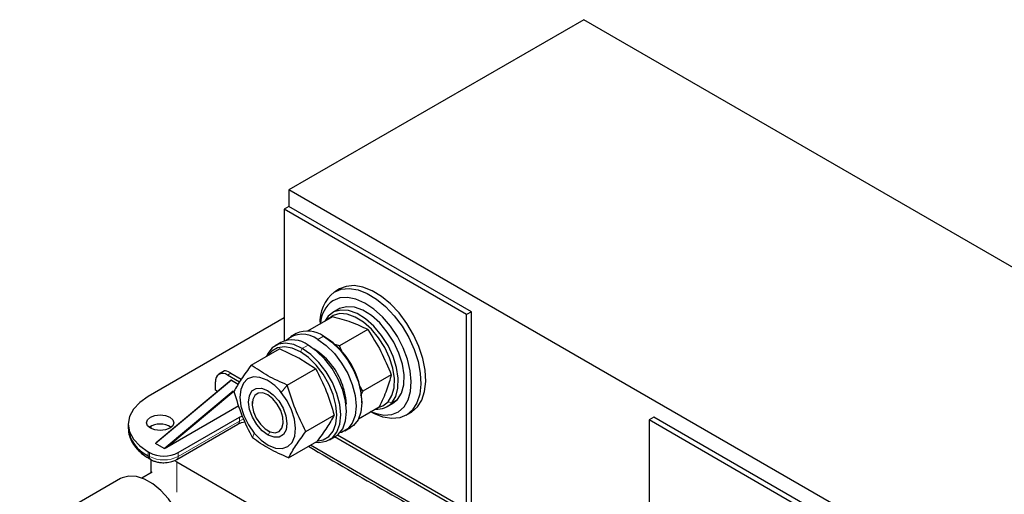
# Model space of a CAD drawing. Header units: millimetres. Extents: x 5 to 418, y 2 to 292.
# Tile 14 of 24: x 235 to 274, y 113 to 132. Entities that reach past the tile are written whole.
import ezdxf

# ---------------------------------------------------------------- set-up
doc = ezdxf.new("R2010")
doc.units = ezdxf.units.MM

msp = doc.modelspace()

# ---------------------------------------------------------------- linework, layer by layer
at = {"color": 7, "linetype": 'Continuous', "lineweight": 25}
for p, q in [((257.3594, 132.0455), (245.7817, 125.3618)), ((293.1862, 111.3631), (257.3594, 132.0455)), ((281.6085, 104.6795), (245.7817, 125.3618)), ((245.7817, 125.3618), (245.7817, 124.7086)), ((245.7817, 124.7086), (245.5932, 124.5997)), ((252.7585, 120.4632), (245.5932, 124.5997)), ((245.5932, 124.5997), (245.5932, 119.4277)), ((252.9471, 120.5721), (245.7817, 124.7086)), ((247.776, 121.4725), (247.5874, 121.3637)), ((247.7321, 120.6774), (247.5059, 120.5468)), ((245.5932, 120.3313), (240.2569, 117.2507)), ((247.4908, 120.3789), (246.519, 119.8179)), ((247.3258, 120.3997), (247.1975, 120.2096)), ((252.9471, 120.5721), (252.7585, 120.4632)), ((252.7585, 112.8205), (252.7585, 120.4632)), ((252.9471, 112.7116), (252.9471, 120.5721)), ((248.8821, 119.8749), (247.7722, 119.2342)), ((246.0728, 119.7195), (245.8465, 119.5889)), ((247.2148, 119.5703), (247.1394, 119.6139)), ((244.3068, 118.4803), (245.4166, 119.1211)), ((245.4694, 119.3712), (245.2431, 119.2406)), ((246.1749, 118.7579), (245.4166, 119.1211)), ((247.7722, 119.2342), (247.5456, 119.3018)), ((247.9052, 118.9367), (247.7722, 119.2342)), ((246.8316, 118.3362), (246.1749, 118.7579)), ((245.7217, 117.6955), (246.8316, 118.3362)), ((243.2565, 118.25), (243.0348, 118.122)), ((243.8438, 117.8145), (243.3681, 118.089)), ((243.5001, 118.1652), (243.9113, 117.9279)), ((249.8022, 118.102), (248.6923, 117.4613)), ((243.514, 117.888), (240.5658, 115.432)), ((242.8967, 117.4902), (242.8967, 117.8168)), ((243.5284, 117.8876), (243.514, 117.888)), ((243.5284, 117.8876), (243.7956, 117.7334)), ((248.6923, 117.4613), (248.559, 117.6849)), ((242.9793, 117.4426), (242.8967, 117.4902)), ((248.614, 117.2799), (248.6923, 117.4613)), ((243.8134, 116.8764), (240.9946, 115.2491)), ((244.3424, 117.0447), (244.3424, 116.9612)), ((249.3309, 116.833), (248.5143, 116.3616)), ((248.6479, 117.0011), (248.6479, 117.0882)), ((249.639, 116.8517), (249.8653, 116.9823)), ((249.8653, 116.9823), (250.0454, 117.1294)), ((241.4354, 115.0464), (243.8383, 116.4336)), ((246.4532, 115.8741), (247.5631, 116.5148)), ((250.3872, 116.5138), (250.5757, 116.6226)), ((260.1124, 116.4356), (259.9239, 116.3268)), ((267.2778, 112.2992), (260.1124, 116.4356)), ((239.4758, 116.1622), (239.4758, 116.0098)), ((240.3634, 116.0914), (240.3679, 115.9896)), ((240.3634, 116.071), (240.3634, 115.992)), ((241.3801, 114.7719), (243.7831, 116.1591)), ((247.9797, 115.8938), (248.2059, 116.0244)), ((259.9239, 116.3268), (259.9239, 108.684)), ((267.0892, 112.1903), (259.9239, 116.3268)), ((244.952, 115.9053), (245.0243, 115.8636)), ((247.3763, 115.5454), (247.6026, 115.676)), ((254.1162, 111.8843), (247.5753, 115.6603)), ((247.6979, 115.7419), (254.2481, 111.9605)), ((240.5658, 115.432), (240.5491, 115.4056)), ((240.8885, 115.2097), (240.5491, 115.4056)), ((240.8885, 115.2097), (240.9946, 115.2491)), ((245.7697, 114.8376), (246.8796, 115.4784)), ((253.0673, 111.6188), (246.6307, 115.3346)), ((240.2569, 115.0736), (240.304, 115.0464)), ((240.3121, 114.7991), (240.3592, 114.7719)), ((240.3148, 114.7976), (240.3121, 114.7991)), ((240.3634, 114.7741), (240.3634, 114.2481)), ((241.2889, 114.7301), (241.3788, 114.6763)), ((241.3788, 114.6763), (250.1259, 109.6267)), ((240.4097, 114.2749), (240.0083, 114.0431)), ((239.1758, 114.0244), (235.2131, 111.7368))]:
    msp.add_line(p, q, dxfattribs=at)
at = {"color": 7, "linetype": 'Continuous', "lineweight": 18}
for p, q in [((247.3132, 120.2764), (247.3258, 120.3997)), ((246.9131, 119.4833), (247.1394, 119.6139)), ((246.2343, 119.0043), (246.3097, 119.1349)), ((246.536, 119.2656), (246.3097, 119.1349)), ((243.3681, 118.089), (243.5001, 118.1652)), ((240.5491, 115.4056), (243.5284, 117.8876)), ((245.4802, 117.4102), (245.7217, 117.6955)), ((247.8812, 117.5352), (247.9321, 117.5646)), ((243.5964, 117.4656), (240.8885, 115.2097)), ((243.6245, 117.4401), (240.9946, 115.2491)), ((249.6813, 117.0402), (249.8191, 116.9988)), ((250.0454, 117.1294), (249.8191, 116.9988)), ((243.8383, 116.2812), (243.8383, 116.4336)), ((243.8383, 116.2812), (241.4354, 114.894)), ((244.4239, 115.8083), (244.3547, 115.6225)), ((245.0377, 115.856), (244.9668, 115.7299)), ((240.2569, 115.0736), (240.2569, 114.9212)), ((240.2569, 114.9212), (240.304, 114.894)), ((240.304, 115.0464), (240.304, 114.894)), ((241.4354, 115.0464), (241.4354, 114.894)), ((241.3788, 114.6763), (241.3788, 113.4836))]:
    msp.add_line(p, q, dxfattribs=at)
at = {"color": 7, "linetype": 'Continuous', "lineweight": 25, "flags": 128}
for points in [[(247.5621, 121.3485), (247.8389, 121.4641), (248.1548, 121.4937), (248.4991, 121.4363), (248.86, 121.2938), (249.2252, 121.0711), (249.5823, 120.7758), (249.9192, 120.418), (250.2243, 120.0097), (250.4873, 119.565), (250.6992, 119.099), (250.8528, 118.6275), (250.9429, 118.1666), (250.9664, 117.732), (250.9225, 117.3385), (250.8127, 116.9995), (250.6407, 116.7265), (250.4124, 116.5289), (250.1356, 116.4133), (249.8197, 116.3838), (249.4754, 116.4412), (249.1146, 116.5837), (248.987, 116.6526)], [(250.5757, 116.6226), (250.601, 116.6378), (250.8293, 116.8354), (251.0012, 117.1084), (251.111, 117.4474), (251.155, 117.8409), (251.1315, 118.2755), (251.0414, 118.7364), (250.8878, 119.2079), (250.6759, 119.6739), (250.4129, 120.1186), (250.1077, 120.5268), (249.7709, 120.8847), (249.4138, 121.18), (249.0486, 121.4026), (248.6877, 121.5451), (248.3434, 121.6025), (248.0275, 121.573), (247.776, 121.4725)], [(249.0159, 116.6512), (249.18, 116.5886), (249.5141, 116.5204), (249.8208, 116.541), (250.0881, 116.6496), (250.306, 116.8419), (250.4659, 117.1106), (250.5617, 117.4454), (250.5898, 117.8334), (250.549, 118.2597), (250.441, 118.7079), (250.2699, 119.1608), (250.0422, 119.601), (249.7668, 120.0115), (249.4541, 120.3767), (249.1163, 120.6823), (248.7662, 120.9168), (248.4174, 121.0711), (248.0833, 121.1393), (247.7767, 121.1187), (247.5093, 121.0102), (247.5093, 121.0102)], [(249.8191, 116.9988), (249.9768, 117.2526), (250.0642, 117.579), (250.0767, 117.9616), (250.0138, 118.3812), (249.8786, 118.8167), (249.6779, 119.2463), (249.4218, 119.6485), (249.1231, 120.0031), (248.7968, 120.2923), (248.4592, 120.5016), (248.1273, 120.6206), (247.8178, 120.6432), (247.546, 120.5683), (247.3258, 120.3997)], [(250.0454, 117.1294), (250.2031, 117.3832), (250.2904, 117.7096), (250.303, 118.0922), (250.24, 118.5118), (250.1049, 118.9473), (249.9042, 119.3769), (249.6481, 119.7791), (249.3494, 120.1337), (249.0231, 120.4229), (248.6855, 120.6323), (248.3536, 120.7512), (248.044, 120.7738), (247.7723, 120.699), (247.7321, 120.6774)], [(249.6813, 117.0402), (249.8312, 117.2814), (249.9141, 117.5915), (249.926, 117.9549), (249.8663, 118.3535), (249.7379, 118.7673), (249.5472, 119.1754), (249.3039, 119.5575), (249.0201, 119.8944), (248.7101, 120.1691), (248.3895, 120.368), (248.0742, 120.481), (247.7801, 120.5025), (247.5219, 120.4313), (247.3127, 120.2712)], [(246.9131, 119.4833), (247.2488, 119.2458), (247.5676, 118.9329), (247.8536, 118.5603), (248.0925, 118.1466), (248.2722, 117.7125), (248.3838, 117.2799), (248.4216, 116.8705), (248.3838, 116.5047), (248.2722, 116.2009), (248.0925, 115.9744), (247.8536, 115.8365), (247.7743, 115.814)], [(247.1394, 119.6139), (247.475, 119.3764), (247.7939, 119.0636), (248.0799, 118.6909), (248.3188, 118.2772), (248.4985, 117.8432), (248.61, 117.4106), (248.6479, 117.0011), (248.61, 116.6353), (248.4985, 116.3315), (248.3188, 116.105), (248.2059, 116.0244)], [(246.3097, 119.1349), (245.974, 119.285), (245.6552, 119.3403), (245.3692, 119.2979), (245.1303, 119.1599), (244.9506, 118.9334), (244.8979, 118.8216)], [(246.2343, 119.0043), (245.9154, 119.1469), (245.6125, 119.1994), (245.3408, 119.1591), (245.1139, 119.028), (244.9748, 118.866)], [(246.8408, 115.456), (246.9642, 115.4457), (247.2502, 115.4881), (247.4891, 115.6261), (247.6688, 115.8526), (247.7804, 116.1564), (247.8182, 116.5222), (247.7804, 116.9316), (247.6688, 117.3642), (247.4891, 117.7982), (247.2502, 118.2119), (246.9642, 118.5846), (246.6454, 118.8975), (246.3097, 119.1349)], [(247.6026, 115.676), (247.7154, 115.7567), (247.8951, 115.9832), (248.0066, 116.287), (248.0445, 116.6528), (248.0066, 117.0622), (247.8951, 117.4948), (247.7154, 117.9289), (247.4765, 118.3426), (247.1905, 118.7152), (246.8716, 119.0281), (246.536, 119.2656)], [(246.928, 115.5009), (247.1278, 115.5398), (247.3547, 115.6709), (247.5254, 115.8861), (247.6314, 116.1747), (247.6673, 116.5222), (247.6314, 116.9111), (247.5254, 117.3221), (247.3547, 117.7344), (247.1278, 118.1275), (246.8561, 118.4815), (246.5532, 118.7787), (246.2343, 119.0043)], [(244.9307, 117.8843), (244.6484, 117.9978), (244.3868, 118.0167), (244.1637, 117.9397), (243.9944, 117.772), (243.8903, 117.5251), (243.8586, 117.2158), (243.9014, 116.8651), (244.0158, 116.497), (244.194, 116.1365), (244.4239, 115.8083)], [(244.9668, 115.7299), (244.7331, 115.9022), (244.5207, 116.1437), (244.3506, 116.4308), (244.2394, 116.7353), (244.1979, 117.0275), (244.2303, 117.2788), (244.3333, 117.4645), (244.4969, 117.5665), (244.705, 117.5748), (244.9373, 117.4886)], [(247.9321, 117.5646), (248.0116, 117.1901), (248.0254, 116.9402)], [(240.2569, 117.2507), (239.9252, 117.0174), (239.6788, 116.7513), (239.5271, 116.4625), (239.4758, 116.1622), (239.5271, 115.8618), (239.6788, 115.5731), (239.9252, 115.3069), (240.2569, 115.0736)], [(244.9521, 117.3132), (244.7541, 117.3893), (244.5776, 117.3809), (244.4417, 117.2889), (244.3611, 117.1232), (244.3445, 116.9018), (244.3938, 116.6487), (244.5035, 116.3914), (244.6619, 116.1576), (244.8517, 115.9728), (245.0524, 115.8569), (245.2422, 115.8226), (245.4006, 115.8735), (245.5103, 116.0042), (245.5596, 116.2004), (245.543, 116.4409), (245.4624, 116.6996), (245.3265, 116.9486), (245.15, 117.1608), (244.9521, 117.3132)], [(244.4239, 115.8083), (244.6897, 115.5346), (244.9734, 115.3342), (245.2557, 115.2207), (245.5173, 115.2018), (245.7404, 115.2788), (245.9097, 115.4465), (246.0138, 115.6934), (246.0455, 116.0027), (246.0027, 116.3534), (245.8883, 116.7215), (245.7101, 117.0819), (245.4802, 117.4102)], [(244.9373, 117.4886), (245.171, 117.3163), (245.3834, 117.0748), (245.5535, 116.7877), (245.6647, 116.4831), (245.7062, 116.1909), (245.6738, 115.9397), (245.5708, 115.754), (245.4072, 115.652), (245.1991, 115.6437), (244.9668, 115.7299)], [(249.3329, 116.829), (249.4721, 116.8801), (249.6813, 117.0402)], [(241.1054, 115.9989), (240.9324, 115.9322), (240.7283, 115.9087), (240.5242, 115.9322), (240.3511, 115.9989), (240.2355, 116.0988), (240.1949, 116.2166), (240.2355, 116.3344), (240.3511, 116.4343), (240.5242, 116.5011), (240.7283, 116.5245), (240.9324, 116.5011), (241.1054, 116.4343), (241.221, 116.3344), (241.2616, 116.2166), (241.221, 116.0988), (241.1054, 115.9989)], [(243.8383, 116.4336), (243.9316, 116.4776), (243.9446, 116.4824)], [(241.8313, 111.221), (241.7973, 111.6141), (241.6968, 112.0293), (241.5342, 112.4484), (241.3166, 112.8531), (241.0535, 113.2258), (240.7564, 113.55), (240.4383, 113.8117), (240.1131, 113.9995), (239.795, 114.1051), (239.4979, 114.1238), (239.2348, 114.055), (239.1758, 114.0244)]]:
    msp.add_lwpolyline(points, dxfattribs=at)
at = {"color": 7, "linetype": 'Continuous', "lineweight": 18, "flags": 128}
msp.add_lwpolyline([(244.0092, 116.3502), (243.9316, 116.3252), (243.8383, 116.2812)], dxfattribs=at)
at = {"color": 7, "linetype": 'Continuous', "lineweight": 25}
for centre, radius, start, end in [((248.4693, 120.1964), 1.4665, 128.21754, 184.48559), ((248.2308, 120.036), 1.2123, 126.52489, 176.61775), ((245.9139, 118.4215), 1.0485, 53.60737, 115.08217), ((246.3133, 118.7247), 0.9671, 51.66796, 131.32304), ((246.5173, 118.7699), 1.0485, 53.60737, 115.08217), ((245.5579, 116.959), 3.0927, 2.39475, 57.60525), ((245.3497, 116.8303), 2.6848, 15.87254, 57.92187), ((243.1841, 117.8634), 0.2911, 50.79671, 189.21404), ((243.9392, 116.1793), 1.9723, 38.61543, 59.82164), ((249.2552, 117.5158), 0.7651, 265.32463, 317.48125), ((240.8104, 116.1428), 1.3412, 185.6948, 245.62534), ((240.7283, 115.4134), 0.7508, 55.41069, 124.58931), ((322.1538, 241.3462), 146.985, 239.048114, 241.820118), ((240.8697, 116.1382), 1.2296, 242.60967, 297.39033)]:
    msp.add_arc(centre, radius, start, end, dxfattribs=at)
at = {"color": 7, "linetype": 'Continuous', "lineweight": 18}
for centre, radius, start, end in [((243.7077, 116.2668), 0.1315, 305.01333, 6.29885), ((240.3875, 114.9068), 0.1315, 173.70115, 234.98667), ((240.4306, 114.8778), 0.1276, 172.70607, 236.32432), ((240.8697, 115.9858), 1.2296, 242.60967, 297.39033), ((241.3048, 114.8796), 0.1314, 304.92149, 6.30725)]:
    msp.add_arc(centre, radius, start, end, dxfattribs=at)
at = {"color": 7, "linetype": 'Continuous', "lineweight": 25}
msp.add_ellipse((243.8065, 117.7978), major_axis=(0.5567, -0.4466), ratio=0.1763827, start_param=2.2877397, end_param=3.0730566, dxfattribs=at)
for points, knots in [([(248.8821, 119.8749), (248.6752, 119.9738), (248.2622, 120.1711), (247.7476, 120.3097), (247.4908, 120.3789)], [0, 0, 0, 0, 0.5008729, 1, 1, 1, 1]), ([(248.8821, 119.8749), (249.0608, 119.5941), (249.4183, 119.0325), (249.6742, 118.4122), (249.8022, 118.102)], [0, 0, 0, 0, 0.4999949, 1, 1, 1, 1]), ([(244.3068, 118.4803), (244.1674, 118.2929), (243.8888, 117.9181), (243.7118, 117.6019), (243.6232, 117.4439)], [0, 0, 0, 0, 0.4999949, 1, 1, 1, 1]), ([(245.7217, 117.6955), (245.4601, 117.8118), (244.9376, 118.0441), (244.5168, 118.3351), (244.3068, 118.4803)], [0, 0, 0, 0, 0.5008729, 1, 1, 1, 1]), ([(246.8316, 118.3362), (246.9789, 118.0473), (247.2736, 117.4695), (247.4666, 116.833), (247.5631, 116.5148)], [0, 0, 0, 0, 0.4999949, 1, 1, 1, 1]), ([(249.8022, 118.102), (249.749, 117.9052), (249.6428, 117.5115), (249.4349, 117.0592), (249.3309, 116.833)], [0, 0, 0, 0, 0.4999949, 1, 1, 1, 1]), ([(246.4532, 115.8741), (246.3059, 116.163), (246.0113, 116.7408), (245.8183, 117.3772), (245.7217, 117.6955)], [0, 0, 0, 0, 0.4999949, 1, 1, 1, 1]), ([(243.6232, 117.4439), (243.7197, 117.1256), (243.9128, 116.4892), (244.2074, 115.9114), (244.3547, 115.6225)], [0, 0, 0, 0, 0.4999949, 1, 1, 1, 1]), ([(247.5631, 116.5148), (247.4746, 116.3567), (247.2975, 116.0406), (247.0189, 115.6658), (246.8796, 115.4784)], [0, 0, 0, 0, 0.4999949, 1, 1, 1, 1]), ([(239.4857, 115.9934), (239.4848, 115.9425), (239.4822, 115.7963), (239.5624, 115.5599), (239.7121, 115.2988), (239.9297, 115.0665), (240.1344, 114.9005), (240.2781, 114.8234), (240.3171, 114.8025)], [0, 0, 0, 0, 0.10812109, 0.31089824, 0.51636853, 0.72218335, 0.92463991, 1, 1, 1, 1]), ([(243.7873, 116.1584), (243.7994, 116.1662), (243.8352, 116.1895), (243.9248, 116.2206), (244.0038, 116.2464), (244.0519, 116.2504), (244.0577, 116.2509)], [0, 0, 0, 0, 0.19501908, 0.57596333, 0.94846977, 1, 1, 1, 1]), ([(245.7697, 114.8376), (245.508, 114.954), (244.9856, 115.1863), (244.5648, 115.4773), (244.3547, 115.6225)], [0, 0, 0, 0, 0.5008729, 1, 1, 1, 1]), ([(245.7697, 114.8376), (245.8582, 114.9957), (246.0352, 115.3119), (246.3139, 115.6867), (246.4532, 115.8741)], [0, 0, 0, 0, 0.4999949, 1, 1, 1, 1]), ([(240.3621, 114.7749), (240.3824, 114.7621), (240.4388, 114.7266), (240.555, 114.6871), (240.7048, 114.6524), (240.8146, 114.6481), (240.8697, 114.646)], [0, 0, 0, 0, 0.144289, 0.4028286, 0.7003678, 1, 1, 1, 1]), ([(240.8697, 114.646), (240.9599, 114.6513), (241.0851, 114.6587), (241.2509, 114.71), (241.3356, 114.7403), (241.3783, 114.7713), (241.3798, 114.7723)], [0, 0, 0, 0, 0.4884915, 0.6776609, 0.9887391, 1, 1, 1, 1])]:
    msp.add_open_spline(points, degree=3, knots=knots, dxfattribs=at)

doc.saveas('drawing.dxf')
